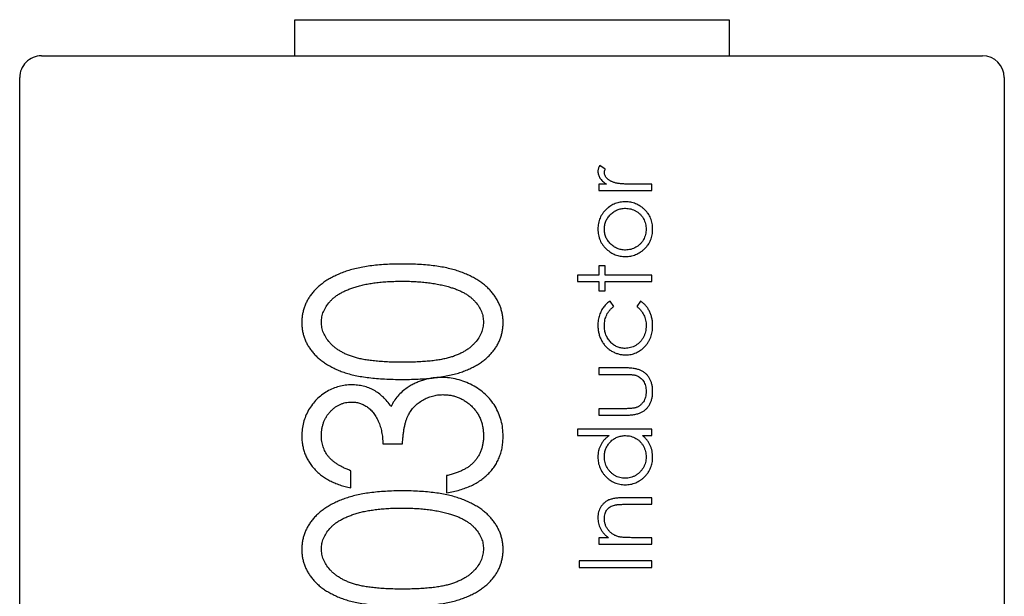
# Model space of a CAD drawing. Header units: millimetres. Extents: x 519 to 938, y 319 to 504.
# Tile 53 of 56: x 900.36 to 907.16, y 454.99 to 458.98. Entities that reach past the tile are written whole.
import ezdxf

# ---------------------------------------------------------------- set-up
doc = ezdxf.new("R2010")
doc.units = ezdxf.units.MM
doc.header["$LTSCALE"] = 30.734
doc.layers.get('0').update_dxf_attribs({"linetype": 'CONTINUOUS'})

msp = doc.modelspace()

# ---------------------------------------------------------------- linework, layer by layer
at = {"linetype": 'Continuous'}
for p, q in [((902.2558, 458.9756), (905.2558, 458.9756)), ((902.2558, 458.7256), (902.2558, 458.9756)), ((905.2558, 458.9756), (905.2558, 458.7256)), ((900.5058, 458.7256), (907.0058, 458.7256)), ((900.3558, 452.0756), (900.3558, 458.5756)), ((907.1558, 458.5756), (907.1558, 452.0756)), ((904.4003, 457.9428), (904.3614, 457.9674)), ((904.4091, 457.8392), (904.3553, 457.8392)), ((904.3553, 457.8392), (904.3553, 457.7944)), ((904.3553, 457.7944), (904.7207, 457.7944)), ((904.7207, 457.8392), (904.5979, 457.8392)), ((904.7207, 457.7944), (904.7207, 457.8392)), ((904.4002, 457.2751), (904.3553, 457.2751)), ((904.3553, 457.2751), (904.3553, 457.211)), ((904.4002, 457.211), (904.4002, 457.2751)), ((904.3553, 457.211), (904.2079, 457.211)), ((904.2079, 457.211), (904.2079, 457.1662)), ((904.2079, 457.1662), (904.3553, 457.1662)), ((904.3553, 457.1662), (904.3553, 457.1021)), ((904.7207, 457.211), (904.4002, 457.211)), ((904.4002, 457.1662), (904.7207, 457.1662)), ((904.4002, 457.1021), (904.4002, 457.1662)), ((904.7207, 457.1662), (904.7207, 457.211)), ((904.3553, 457.1021), (904.4002, 457.1021)), ((904.4579, 456.994), (904.4345, 457.0315)), ((904.6428, 457.0315), (904.6181, 456.994)), ((904.5332, 456.57), (904.3553, 456.57)), ((904.3553, 456.57), (904.3553, 456.5251)), ((904.3553, 456.5251), (904.5248, 456.5251)), ((904.5248, 456.288), (904.3553, 456.288)), ((904.3553, 456.288), (904.3553, 456.2431)), ((904.3553, 456.2431), (904.5299, 456.2431)), ((904.7207, 456.1469), (904.2079, 456.1469)), ((904.2079, 456.1469), (904.2079, 456.1021)), ((904.7207, 456.1021), (904.7207, 456.1469)), ((904.2079, 456.1021), (904.426, 456.1021)), ((904.6575, 456.1021), (904.7207, 456.1021)), ((902.8635, 456.0459), (902.9992, 456.0459)), ((902.643, 455.7406), (902.643, 455.8593)), ((903.3044, 455.8254), (903.3044, 455.7067)), ((904.7207, 455.6726), (904.5341, 455.6726)), ((904.7207, 455.6277), (904.7207, 455.6726)), ((904.5488, 455.6277), (904.7207, 455.6277)), ((904.4212, 455.3969), (904.3553, 455.3969)), ((904.3553, 455.3969), (904.3553, 455.3521)), ((904.7207, 455.3969), (904.5886, 455.3969)), ((904.7207, 455.3521), (904.7207, 455.3969)), ((904.3553, 455.3521), (904.7207, 455.3521)), ((904.7207, 455.2367), (904.2207, 455.2367)), ((904.2207, 455.2367), (904.2207, 455.1918)), ((904.7207, 455.1918), (904.7207, 455.2367)), ((904.2207, 455.1918), (904.7207, 455.1918))]:
    msp.add_line(p, q, dxfattribs=at)
for centre, radius, start, end in [((900.5058, 458.5756), 0.15, 90.00001, 180.00001), ((907.0058, 458.5756), 0.15, 0.00001, 90.00001), ((903.1077, 457.5611), 1.0652, 277.71888, 278.59053)]:
    msp.add_arc(centre, radius, start, end, dxfattribs=at)
for points, knots in [([(904.3614, 457.9674), (904.3595, 457.9641), (904.3558, 457.9576), (904.3519, 457.9476), (904.3494, 457.9379), (904.3491, 457.9315), (904.3489, 457.9284)], [0, 0, 0, 0, 0.279676, 0.536477, 0.774722, 1, 1, 1, 1]), ([(904.3489, 457.9284), (904.3491, 457.9244), (904.3494, 457.9163), (904.3522, 457.9044), (904.3567, 457.8928), (904.363, 457.8813), (904.3714, 457.8702), (904.3818, 457.8594), (904.3945, 457.8489), (904.4041, 457.8425), (904.4091, 457.8392)], [0, 0, 0, 0, 0.107158, 0.213886, 0.324683, 0.439459, 0.561633, 0.693888, 0.839941, 1, 1, 1, 1]), ([(904.3938, 457.9199), (904.3939, 457.9215), (904.3941, 457.925), (904.3953, 457.9306), (904.3975, 457.9365), (904.3993, 457.9406), (904.4003, 457.9428)], [0, 0, 0, 0, 0.205017, 0.43977, 0.704861, 1, 1, 1, 1]), ([(904.4725, 457.8472), (904.4692, 457.8482), (904.4629, 457.8499), (904.4538, 457.853), (904.4454, 457.8564), (904.4375, 457.8601), (904.4304, 457.8641), (904.4239, 457.8683), (904.4181, 457.8729), (904.4115, 457.8794), (904.4046, 457.8877), (904.3983, 457.8981), (904.3945, 457.9089), (904.394, 457.9163), (904.3938, 457.9199)], [0, 0, 0, 0, 0.08796, 0.171717, 0.250668, 0.325882, 0.396881, 0.463575, 0.52807, 0.589688, 0.704809, 0.808662, 0.906193, 1, 1, 1, 1]), ([(904.5979, 457.8392), (904.5904, 457.8392), (904.5759, 457.8393), (904.5553, 457.8397), (904.5367, 457.8402), (904.52, 457.8412), (904.5053, 457.8422), (904.4926, 457.8436), (904.4818, 457.8451), (904.4754, 457.8466), (904.4725, 457.8472)], [0, 0, 0, 0, 0.179823, 0.343762, 0.491834, 0.624109, 0.7414, 0.843062, 0.929145, 1, 1, 1, 1]), ([(904.539, 457.7174), (904.5329, 457.7173), (904.5207, 457.717), (904.5028, 457.7146), (904.4856, 457.7107), (904.4689, 457.7052), (904.4529, 457.6982), (904.4376, 457.6894), (904.4228, 457.6793), (904.4137, 457.6714), (904.4091, 457.6674)], [0, 0, 0, 0, 0.129366, 0.255435, 0.378632, 0.501466, 0.623494, 0.746166, 0.871843, 1, 1, 1, 1]), ([(904.7271, 457.5285), (904.7269, 457.5353), (904.7266, 457.5486), (904.7239, 457.5681), (904.7196, 457.5866), (904.7133, 457.6042), (904.7054, 457.6209), (904.6956, 457.6365), (904.6841, 457.6512), (904.6709, 457.6648), (904.6566, 457.677), (904.6416, 457.6879), (904.626, 457.697), (904.6097, 457.7045), (904.5929, 457.7103), (904.5754, 457.7144), (904.5574, 457.717), (904.5452, 457.7173), (904.539, 457.7174)], [0, 0, 0, 0, 0.068492, 0.134134, 0.197903, 0.260483, 0.322146, 0.383778, 0.446215, 0.510341, 0.574395, 0.636226, 0.697102, 0.756828, 0.816735, 0.876663, 0.937584, 1, 1, 1, 1]), ([(904.4091, 457.6674), (904.4043, 457.6627), (904.3948, 457.6536), (904.3825, 457.6383), (904.3722, 457.6222), (904.3635, 457.6053), (904.3571, 457.5873), (904.3524, 457.5685), (904.3493, 457.5488), (904.349, 457.5354), (904.3489, 457.5285)], [0, 0, 0, 0, 0.128486, 0.253129, 0.375307, 0.496196, 0.617866, 0.741668, 0.868249, 1, 1, 1, 1]), ([(904.3938, 457.5283), (904.3939, 457.5332), (904.3942, 457.5427), (904.3962, 457.5567), (904.3996, 457.5703), (904.4041, 457.5833), (904.4102, 457.5958), (904.4176, 457.6078), (904.4262, 457.6193), (904.4362, 457.63), (904.447, 457.64), (904.4586, 457.6486), (904.4706, 457.6561), (904.4832, 457.6622), (904.4965, 457.6668), (904.5103, 457.6701), (904.5246, 457.6722), (904.5344, 457.6724), (904.5393, 457.6726)], [0, 0, 0, 0, 0.063427, 0.125645, 0.186359, 0.247027, 0.307631, 0.36905, 0.431875, 0.496953, 0.56203, 0.625207, 0.687231, 0.748232, 0.80973, 0.871726, 0.934815, 1, 1, 1, 1]), ([(904.5393, 457.6726), (904.5457, 457.6723), (904.5584, 457.6719), (904.5771, 457.6682), (904.595, 457.662), (904.6121, 457.6535), (904.6279, 457.643), (904.6421, 457.6308), (904.6541, 457.6166), (904.6643, 457.6009), (904.6723, 457.584), (904.678, 457.5662), (904.6817, 457.5476), (904.682, 457.5348), (904.6822, 457.5283)], [0, 0, 0, 0, 0.084748, 0.168209, 0.251534, 0.336098, 0.420107, 0.50234, 0.583995, 0.666292, 0.749092, 0.831017, 0.914394, 1, 1, 1, 1]), ([(904.3489, 457.5285), (904.349, 457.5217), (904.3493, 457.5082), (904.3524, 457.4884), (904.357, 457.4695), (904.3637, 457.4516), (904.3722, 457.4345), (904.3828, 457.4184), (904.395, 457.4031), (904.4045, 457.394), (904.4094, 457.3893)], [0, 0, 0, 0, 0.1313, 0.258712, 0.382089, 0.503564, 0.625181, 0.747287, 0.871502, 1, 1, 1, 1]), ([(904.5393, 457.3841), (904.5344, 457.3842), (904.5246, 457.3845), (904.5103, 457.3866), (904.4965, 457.3899), (904.4832, 457.3944), (904.4706, 457.4006), (904.4586, 457.4079), (904.447, 457.4166), (904.4362, 457.4264), (904.4262, 457.4372), (904.4176, 457.4487), (904.4102, 457.4607), (904.4042, 457.4732), (904.3995, 457.4863), (904.3962, 457.4998), (904.3942, 457.5139), (904.3939, 457.5235), (904.3938, 457.5283)], [0, 0, 0, 0, 0.065164, 0.128232, 0.190209, 0.251687, 0.312668, 0.374443, 0.437599, 0.502359, 0.567416, 0.63022, 0.69162, 0.752601, 0.812835, 0.873956, 0.936154, 1, 1, 1, 1]), ([(904.539, 457.3392), (904.5452, 457.3394), (904.5574, 457.3397), (904.5754, 457.3423), (904.5929, 457.3463), (904.6097, 457.3522), (904.626, 457.3597), (904.6416, 457.3688), (904.6566, 457.3796), (904.6709, 457.3919), (904.6841, 457.4055), (904.6956, 457.4202), (904.7054, 457.4359), (904.7133, 457.4527), (904.7196, 457.4703), (904.7239, 457.4888), (904.7266, 457.5084), (904.7269, 457.5217), (904.7271, 457.5285)], [0, 0, 0, 0, 0.062337, 0.123182, 0.183034, 0.242866, 0.302517, 0.363315, 0.425069, 0.489042, 0.553087, 0.615445, 0.677286, 0.739175, 0.801676, 0.865365, 0.931258, 1, 1, 1, 1]), ([(904.6822, 457.5283), (904.682, 457.5219), (904.6817, 457.5091), (904.678, 457.4905), (904.6723, 457.4726), (904.6643, 457.4557), (904.6542, 457.44), (904.642, 457.4259), (904.6279, 457.4136), (904.6121, 457.4031), (904.595, 457.3947), (904.5771, 457.3885), (904.5584, 457.3848), (904.5457, 457.3843), (904.5393, 457.3841)], [0, 0, 0, 0, 0.08559, 0.168953, 0.251283, 0.334069, 0.416351, 0.497655, 0.580166, 0.664159, 0.748512, 0.831821, 0.915267, 1, 1, 1, 1]), ([(904.4094, 457.3893), (904.414, 457.3853), (904.4231, 457.3774), (904.4378, 457.3672), (904.4532, 457.3586), (904.4691, 457.3515), (904.4857, 457.346), (904.5029, 457.342), (904.5208, 457.3397), (904.5329, 457.3394), (904.539, 457.3392)], [0, 0, 0, 0, 0.128411, 0.253759, 0.377286, 0.498912, 0.621321, 0.744762, 0.871081, 1, 1, 1, 1]), ([(902.9997, 457.2874), (902.9794, 457.2873), (902.9398, 457.2871), (902.8819, 457.2842), (902.8272, 457.2805), (902.7756, 457.2747), (902.7273, 457.267), (902.6822, 457.2578), (902.6403, 457.2469), (902.6013, 457.2345), (902.5653, 457.2203), (902.5314, 457.2053), (902.5002, 457.1887), (902.4708, 457.1715), (902.4444, 457.1521), (902.4198, 457.1323), (902.3974, 457.1112), (902.3779, 457.0885), (902.3603, 457.0652), (902.3452, 457.0411), (902.3323, 457.0163), (902.3221, 456.9908), (902.3137, 456.9647), (902.3079, 456.9379), (902.3043, 456.9104), (902.304, 456.8918), (902.3038, 456.8825)], [0, 0, 0, 0, 0.067961, 0.132439, 0.193759, 0.251445, 0.305897, 0.357178, 0.405407, 0.450724, 0.49385, 0.534979, 0.574363, 0.612264, 0.648672, 0.683742, 0.718015, 0.751313, 0.783813, 0.815539, 0.84646, 0.877075, 0.907444, 0.937986, 0.968659, 1, 1, 1, 1]), ([(903.6945, 456.8825), (903.6944, 456.8918), (903.6941, 456.9104), (903.6901, 456.9379), (903.6843, 456.9648), (903.6761, 456.991), (903.6653, 457.0165), (903.6528, 457.0417), (903.6371, 457.0657), (903.6198, 457.0894), (903.5997, 457.1119), (903.5775, 457.1333), (903.553, 457.1536), (903.5261, 457.1724), (903.4969, 457.1898), (903.4656, 457.2063), (903.4321, 457.2214), (903.3961, 457.2352), (903.3575, 457.2479), (903.3156, 457.2582), (903.2707, 457.2673), (903.2227, 457.2746), (903.1714, 457.2804), (903.117, 457.2846), (903.0593, 457.287), (903.0199, 457.2872), (902.9997, 457.2874)], [0, 0, 0, 0, 0.031376, 0.062122, 0.092697, 0.123382, 0.154144, 0.185364, 0.217283, 0.250057, 0.283587, 0.318103, 0.353399, 0.389917, 0.427861, 0.467289, 0.508194, 0.550985, 0.596072, 0.64428, 0.69527, 0.749445, 0.806902, 0.868017, 0.932259, 1, 1, 1, 1]), ([(902.4395, 456.8862), (902.4402, 456.8984), (902.4418, 456.9231), (902.4529, 456.9595), (902.4717, 456.9943), (902.4925, 457.0221), (902.5126, 457.0433), (902.5301, 457.0587), (902.5499, 457.073), (902.5716, 457.0865), (902.5956, 457.0989), (902.6216, 457.1105), (902.6496, 457.1215), (902.6798, 457.1311), (902.7121, 457.1403), (902.7466, 457.1479), (902.7833, 457.1542), (902.8222, 457.1594), (902.8633, 457.1637), (902.9066, 457.1665), (902.9521, 457.1685), (902.9833, 457.1686), (902.9992, 457.1687)], [0, 0, 0, 0, 0.053215, 0.106865, 0.163668, 0.224514, 0.256806, 0.290515, 0.32566, 0.362707, 0.40166, 0.442873, 0.486117, 0.532099, 0.580687, 0.631787, 0.685525, 0.74244, 0.802221, 0.864898, 0.93094, 1, 1, 1, 1]), ([(902.9992, 457.1687), (903.0151, 457.1686), (903.0464, 457.1685), (903.0924, 457.1662), (903.1367, 457.1633), (903.1791, 457.1583), (903.2198, 457.1527), (903.2586, 457.1451), (903.296, 457.1369), (903.3199, 457.1298), (903.3317, 457.1263)], [0, 0, 0, 0, 0.141769, 0.278949, 0.410811, 0.537615, 0.659351, 0.777204, 0.890306, 1, 1, 1, 1]), ([(903.3317, 457.1263), (903.341, 457.1234), (903.3589, 457.1177), (903.3848, 457.1079), (903.4088, 457.0968), (903.4309, 457.0848), (903.4516, 457.0721), (903.4702, 457.0581), (903.4872, 457.0431), (903.5068, 457.0223), (903.5277, 456.9952), (903.5452, 456.9599), (903.557, 456.9236), (903.5583, 456.8986), (903.5589, 456.8862)], [0, 0, 0, 0, 0.081713, 0.159244, 0.234093, 0.304602, 0.372364, 0.438531, 0.50148, 0.563285, 0.680085, 0.789632, 0.894997, 1, 1, 1, 1]), ([(904.4345, 457.0315), (904.4301, 457.0288), (904.4212, 457.0233), (904.4093, 457.0136), (904.3984, 457.0031), (904.3888, 456.9917), (904.3803, 456.9791), (904.3725, 456.9654), (904.3658, 456.9503), (904.3598, 456.9342), (904.3548, 456.9173), (904.3515, 456.8999), (904.3493, 456.8822), (904.349, 456.8703), (904.3489, 456.8643)], [0, 0, 0, 0, 0.080267, 0.158563, 0.234587, 0.309802, 0.386398, 0.466024, 0.549934, 0.637951, 0.72809, 0.817919, 0.908731, 1, 1, 1, 1]), ([(904.7271, 456.8606), (904.7271, 456.8652), (904.727, 456.8744), (904.7258, 456.8879), (904.7242, 456.9011), (904.7217, 456.9139), (904.7187, 456.9263), (904.7148, 456.9383), (904.7103, 456.9499), (904.7051, 456.9611), (904.6993, 456.9719), (904.6929, 456.9821), (904.686, 456.9918), (904.6784, 457.0008), (904.6704, 457.0094), (904.6618, 457.0174), (904.6526, 457.0249), (904.646, 457.0293), (904.6428, 457.0315)], [0, 0, 0, 0, 0.069989, 0.138173, 0.205171, 0.270235, 0.334578, 0.397462, 0.460097, 0.522258, 0.583527, 0.644144, 0.704068, 0.763043, 0.821803, 0.880931, 0.940367, 1, 1, 1, 1]), ([(904.3938, 456.861), (904.394, 456.8678), (904.3943, 456.8812), (904.3974, 456.9007), (904.4024, 456.9192), (904.4094, 456.9365), (904.4185, 456.9527), (904.4297, 456.9677), (904.4427, 456.9818), (904.4528, 456.9899), (904.4579, 456.994)], [0, 0, 0, 0, 0.134005, 0.26153, 0.385391, 0.506636, 0.626494, 0.747416, 0.871676, 1, 1, 1, 1]), ([(904.6181, 456.994), (904.6232, 456.9897), (904.6333, 456.9812), (904.6463, 456.9667), (904.6575, 456.9515), (904.6666, 456.9352), (904.6736, 456.918), (904.6786, 456.8999), (904.6817, 456.8809), (904.682, 456.8679), (904.6822, 456.8613)], [0, 0, 0, 0, 0.131436, 0.258143, 0.380628, 0.501558, 0.622702, 0.744553, 0.870019, 1, 1, 1, 1]), ([(902.3038, 456.8825), (902.304, 456.8733), (902.3043, 456.855), (902.3079, 456.8279), (902.3137, 456.8015), (902.322, 456.7758), (902.3324, 456.7507), (902.3451, 456.7263), (902.3604, 456.7027), (902.3775, 456.6795), (902.3972, 456.6577), (902.4187, 456.6368), (902.4428, 456.6176), (902.4686, 456.5991), (902.4972, 456.5826), (902.5275, 456.5668), (902.56, 456.5523), (902.5951, 456.5392), (902.633, 456.5274), (902.6745, 456.5175), (902.7196, 456.509), (902.7684, 456.5023), (902.821, 456.4966), (902.8773, 456.4932), (902.9373, 456.4906), (902.9785, 456.4904), (902.9997, 456.4903)], [0, 0, 0, 0, 0.030945, 0.061518, 0.091671, 0.121949, 0.152208, 0.183061, 0.214485, 0.246775, 0.279837, 0.313271, 0.347727, 0.383362, 0.420281, 0.458447, 0.498508, 0.540093, 0.584294, 0.632034, 0.683467, 0.738718, 0.797919, 0.861387, 0.928636, 1, 1, 1, 1]), ([(902.9992, 456.609), (902.9814, 456.6091), (902.9469, 456.6093), (902.897, 456.6109), (902.8504, 456.6134), (902.8072, 456.6175), (902.7673, 456.6221), (902.7308, 456.6278), (902.6978, 456.635), (902.6676, 456.6429), (902.6402, 456.6524), (902.6146, 456.6624), (902.5907, 456.6734), (902.5687, 456.6857), (902.5481, 456.6987), (902.5293, 456.7127), (902.5122, 456.7278), (902.4925, 456.7491), (902.4716, 456.7767), (902.4528, 456.8119), (902.4418, 456.8488), (902.4402, 456.8737), (902.4395, 456.8862)], [0, 0, 0, 0, 0.077044, 0.14952, 0.216704, 0.279443, 0.337729, 0.390911, 0.439926, 0.484367, 0.526062, 0.565635, 0.603702, 0.640073, 0.675055, 0.709014, 0.741863, 0.773861, 0.83465, 0.891739, 0.946073, 1, 1, 1, 1]), ([(903.5589, 456.8862), (903.5581, 456.8738), (903.5566, 456.8489), (903.5451, 456.8123), (903.5267, 456.7768), (903.5056, 456.7491), (903.4856, 456.7279), (903.4684, 456.7127), (903.4497, 456.6984), (903.4291, 456.6855), (903.4071, 456.6731), (903.3831, 456.6622), (903.3577, 456.6517), (903.3301, 456.6427), (903.3001, 456.6346), (903.2668, 456.628), (903.2304, 456.6217), (903.1906, 456.6172), (903.1474, 456.6134), (903.1009, 456.6109), (903.0511, 456.6093), (903.0168, 456.6091), (902.9992, 456.609)], [0, 0, 0, 0, 0.053557, 0.108013, 0.164937, 0.226276, 0.258545, 0.2914, 0.325597, 0.360586, 0.396966, 0.435041, 0.474765, 0.516347, 0.560798, 0.609744, 0.663378, 0.721296, 0.783632, 0.851214, 0.923323, 1, 1, 1, 1]), ([(903.2668, 456.5078), (903.271, 456.5085), (903.2905, 456.5116), (903.3238, 456.5181), (903.3656, 456.5279), (903.4037, 456.54), (903.4389, 456.5534), (903.4719, 456.5676), (903.5024, 456.5832), (903.5307, 456.6003), (903.5569, 456.6185), (903.5809, 456.6378), (903.6024, 456.6587), (903.6219, 456.6803), (903.6388, 456.7032), (903.6536, 456.7268), (903.6666, 456.7509), (903.6765, 456.776), (903.6846, 456.8016), (903.6904, 456.8279), (903.694, 456.855), (903.6944, 456.8733), (903.6945, 456.8825)], [0, 0, 0, 0, 0.020726, 0.094896, 0.163691, 0.227536, 0.287651, 0.345251, 0.400297, 0.453031, 0.504424, 0.553777, 0.601667, 0.648423, 0.694079, 0.738861, 0.782678, 0.825858, 0.868693, 0.911884, 0.955675, 1, 1, 1, 1]), ([(904.3489, 456.8643), (904.349, 456.8595), (904.3491, 456.8501), (904.3504, 456.8361), (904.3522, 456.8225), (904.3551, 456.8093), (904.3585, 456.7964), (904.3629, 456.7838), (904.368, 456.7716), (904.3739, 456.7598), (904.3805, 456.7485), (904.3877, 456.7376), (904.3955, 456.7275), (904.404, 456.7181), (904.413, 456.7091), (904.4228, 456.7009), (904.433, 456.6932), (904.4439, 456.6863), (904.4552, 456.6801), (904.4667, 456.6747), (904.4785, 456.67), (904.4906, 456.6664), (904.5028, 456.6632), (904.5154, 456.6614), (904.5281, 456.6599), (904.5367, 456.6598), (904.541, 456.6597)], [0, 0, 0, 0, 0.045769, 0.090405, 0.134022, 0.177193, 0.219957, 0.262249, 0.304554, 0.346762, 0.38863, 0.430157, 0.470985, 0.511317, 0.551813, 0.592449, 0.633145, 0.67459, 0.715827, 0.756474, 0.796993, 0.837169, 0.877364, 0.917864, 0.958709, 1, 1, 1, 1]), ([(904.537, 456.7046), (904.5321, 456.7047), (904.5225, 456.705), (904.5083, 456.7072), (904.4947, 456.7105), (904.4817, 456.7156), (904.4692, 456.7217), (904.4574, 456.7296), (904.446, 456.7386), (904.4353, 456.749), (904.4256, 456.7604), (904.4171, 456.7727), (904.4099, 456.7857), (904.4039, 456.7993), (904.3995, 456.8138), (904.3961, 456.8289), (904.3942, 456.8447), (904.3939, 456.8555), (904.3938, 456.861)], [0, 0, 0, 0, 0.061906, 0.122282, 0.181243, 0.239687, 0.298403, 0.358078, 0.419262, 0.482458, 0.54645, 0.609183, 0.671752, 0.734538, 0.798031, 0.863079, 0.930478, 1, 1, 1, 1]), ([(904.6822, 456.8613), (904.682, 456.854), (904.6816, 456.8399), (904.678, 456.8192), (904.672, 456.7995), (904.6637, 456.7812), (904.6534, 456.7642), (904.6409, 456.7491), (904.6265, 456.7359), (904.6104, 456.7247), (904.593, 456.7158), (904.5749, 456.7093), (904.5561, 456.7054), (904.5434, 456.7049), (904.537, 456.7046)], [0, 0, 0, 0, 0.090995, 0.178471, 0.263762, 0.348667, 0.432135, 0.513403, 0.594976, 0.677471, 0.759679, 0.840035, 0.919475, 1, 1, 1, 1]), ([(904.541, 456.6597), (904.5474, 456.6599), (904.5599, 456.6602), (904.5783, 456.6631), (904.596, 456.6674), (904.6129, 456.6738), (904.6292, 456.6818), (904.6446, 456.6918), (904.6594, 456.7033), (904.6731, 456.7167), (904.6858, 456.7313), (904.6969, 456.747), (904.7063, 456.7637), (904.7139, 456.7813), (904.7198, 456.7998), (904.724, 456.8193), (904.7267, 456.8396), (904.727, 456.8535), (904.7271, 456.8606)], [0, 0, 0, 0, 0.062366, 0.123016, 0.18218, 0.241315, 0.30026, 0.359833, 0.421027, 0.48433, 0.548024, 0.610609, 0.672995, 0.73555, 0.798904, 0.863665, 0.930441, 1, 1, 1, 1]), ([(904.7271, 456.4068), (904.7271, 456.4113), (904.727, 456.42), (904.7259, 456.4329), (904.7243, 456.4451), (904.7219, 456.4568), (904.7188, 456.4679), (904.7153, 456.4784), (904.7108, 456.4883), (904.7058, 456.4977), (904.7002, 456.5065), (904.694, 456.5147), (904.6873, 456.5224), (904.6802, 456.5295), (904.6723, 456.5359), (904.6642, 456.542), (904.6554, 456.5473), (904.6461, 456.5522), (904.6358, 456.5564), (904.6246, 456.5601), (904.6122, 456.5632), (904.5986, 456.5656), (904.5839, 456.5677), (904.568, 456.569), (904.551, 456.5698), (904.5392, 456.5699), (904.5332, 456.57)], [0, 0, 0, 0, 0.046061, 0.08984, 0.132171, 0.173216, 0.212399, 0.250545, 0.287775, 0.324061, 0.359907, 0.395235, 0.429826, 0.464576, 0.498985, 0.533903, 0.568911, 0.604572, 0.642163, 0.682698, 0.726289, 0.773809, 0.824452, 0.879304, 0.93779, 1, 1, 1, 1]), ([(902.9997, 456.4903), (903.0207, 456.4904), (903.0616, 456.4907), (903.1213, 456.4931), (903.1773, 456.4969), (903.2201, 456.5016), (903.2441, 456.5046), (903.2508, 456.5055)], [0, 0, 0, 0, 0.250582, 0.487648, 0.711396, 0.91997, 1, 1, 1, 1]), ([(903.2676, 456.5038), (903.2569, 456.5036), (903.2356, 456.5033), (903.2042, 456.4997), (903.1736, 456.4941), (903.1437, 456.4864), (903.1146, 456.4764), (903.0864, 456.464), (903.0587, 456.4499), (903.0413, 456.4385), (903.0325, 456.4328)], [0, 0, 0, 0, 0.128702, 0.255959, 0.380234, 0.503224, 0.626943, 0.749781, 0.874355, 1, 1, 1, 1]), ([(903.6945, 456.0978), (903.6939, 456.1165), (903.6928, 456.1533), (903.6816, 456.2068), (903.6645, 456.2577), (903.6399, 456.3052), (903.6091, 456.3491), (903.5723, 456.3883), (903.5296, 456.4225), (903.4819, 456.4513), (903.4307, 456.4745), (903.3776, 456.4917), (903.3229, 456.5017), (903.2861, 456.5031), (903.2676, 456.5038)], [0, 0, 0, 0, 0.085365, 0.167726, 0.248815, 0.330085, 0.411531, 0.492949, 0.575375, 0.660903, 0.746924, 0.83172, 0.915441, 1, 1, 1, 1]), ([(904.5248, 456.5251), (904.5302, 456.5251), (904.5405, 456.5251), (904.5553, 456.5246), (904.5687, 456.5242), (904.5806, 456.5234), (904.591, 456.5223), (904.5999, 456.5211), (904.6074, 456.5196), (904.6118, 456.5183), (904.6138, 456.5177)], [0, 0, 0, 0, 0.181047, 0.346506, 0.495245, 0.628535, 0.745409, 0.845926, 0.930307, 1, 1, 1, 1]), ([(904.6138, 456.5177), (904.6188, 456.5157), (904.6287, 456.5117), (904.6419, 456.5024), (904.6538, 456.4912), (904.6639, 456.4778), (904.6721, 456.4626), (904.678, 456.4455), (904.6816, 456.4269), (904.682, 456.4139), (904.6822, 456.4072)], [0, 0, 0, 0, 0.115661, 0.229984, 0.346404, 0.466957, 0.591629, 0.720163, 0.855368, 1, 1, 1, 1]), ([(902.6475, 456.4529), (902.633, 456.4524), (902.604, 456.4512), (902.5611, 456.4424), (902.5193, 456.4279), (902.4787, 456.4081), (902.4405, 456.3834), (902.406, 456.3534), (902.3758, 456.3186), (902.3503, 456.2795), (902.3297, 456.2374), (902.3148, 456.1931), (902.3053, 456.1473), (902.3043, 456.116), (902.3038, 456.1002)], [0, 0, 0, 0, 0.079683, 0.158785, 0.239272, 0.322312, 0.405678, 0.488497, 0.572, 0.657785, 0.744076, 0.828547, 0.913544, 1, 1, 1, 1]), ([(902.9197, 456.3037), (902.9112, 456.3156), (902.8947, 456.3387), (902.8659, 456.3692), (902.8351, 456.3951), (902.8019, 456.4163), (902.7665, 456.4329), (902.7287, 456.4445), (902.6888, 456.4516), (902.6615, 456.4525), (902.6475, 456.4529)], [0, 0, 0, 0, 0.134854, 0.262638, 0.386223, 0.506389, 0.62632, 0.74704, 0.870657, 1, 1, 1, 1]), ([(903.0325, 456.4328), (903.0206, 456.4241), (902.9971, 456.4069), (902.9665, 456.3759), (902.9401, 456.3417), (902.9265, 456.3164), (902.9197, 456.3037)], [0, 0, 0, 0, 0.255047, 0.503699, 0.751386, 1, 1, 1, 1]), ([(902.9992, 456.0459), (902.9999, 456.0568), (903.0013, 456.0777), (903.0045, 456.1081), (903.0084, 456.1363), (903.0131, 456.1624), (903.0188, 456.186), (903.0246, 456.2076), (903.0318, 456.227), (903.0423, 456.2498), (903.0581, 456.2755), (903.0807, 456.3032), (903.1079, 456.3272), (903.1385, 456.3476), (903.1714, 456.3643), (903.2062, 456.3763), (903.2422, 456.3838), (903.2667, 456.3846), (903.279, 456.3851)], [0, 0, 0, 0, 0.066005, 0.127355, 0.185182, 0.238508, 0.287449, 0.332514, 0.37417, 0.412485, 0.484538, 0.556011, 0.628413, 0.703226, 0.778142, 0.851769, 0.925452, 1, 1, 1, 1]), ([(903.279, 456.3851), (903.2882, 456.3848), (903.3064, 456.3842), (903.3333, 456.3808), (903.3594, 456.3748), (903.3843, 456.3658), (903.4087, 456.3551), (903.4318, 456.3413), (903.4541, 456.3253), (903.4755, 456.3073), (903.4949, 456.287), (903.5121, 456.265), (903.5268, 456.2415), (903.5383, 456.2161), (903.5479, 456.1894), (903.5539, 456.1609), (903.5582, 456.131), (903.5586, 456.1105), (903.5589, 456.1)], [0, 0, 0, 0, 0.061815, 0.122273, 0.182036, 0.241182, 0.300438, 0.36031, 0.421596, 0.484768, 0.548171, 0.609926, 0.67204, 0.734197, 0.797097, 0.862201, 0.929288, 1, 1, 1, 1]), ([(904.5299, 456.2431), (904.5361, 456.2431), (904.5482, 456.2433), (904.5657, 456.244), (904.582, 456.2454), (904.5971, 456.2474), (904.611, 456.2499), (904.6237, 456.2529), (904.6352, 456.2567), (904.6456, 456.2609), (904.655, 456.2658), (904.6638, 456.2712), (904.6722, 456.2771), (904.68, 456.2836), (904.6873, 456.2908), (904.694, 456.2985), (904.7002, 456.3068), (904.7058, 456.3157), (904.7108, 456.3251), (904.7153, 456.3351), (904.7188, 456.3457), (904.7218, 456.3569), (904.7243, 456.3686), (904.7259, 456.3809), (904.727, 456.3937), (904.7271, 456.4024), (904.7271, 456.4068)], [0, 0, 0, 0, 0.063476, 0.122933, 0.178121, 0.229818, 0.277417, 0.321787, 0.362465, 0.399904, 0.435424, 0.470466, 0.505029, 0.539489, 0.573809, 0.608451, 0.643613, 0.679014, 0.715151, 0.752231, 0.789904, 0.828929, 0.869466, 0.911273, 0.954848, 1, 1, 1, 1]), ([(904.6822, 456.4072), (904.682, 456.4005), (904.6816, 456.3875), (904.6779, 456.3687), (904.6718, 456.3513), (904.6647, 456.3381), (904.6581, 456.3284), (904.6525, 456.3219), (904.6466, 456.3158), (904.6402, 456.3104), (904.6333, 456.3057), (904.6261, 456.3014), (904.6183, 456.2979), (904.6129, 456.296), (904.6102, 456.2951)], [0, 0, 0, 0, 0.140305, 0.272971, 0.400766, 0.525455, 0.586839, 0.646464, 0.70539, 0.764029, 0.821914, 0.880284, 0.939513, 1, 1, 1, 1]), ([(902.4395, 456.1015), (902.4397, 456.1098), (902.4401, 456.1259), (902.4431, 456.1496), (902.4478, 456.1721), (902.4545, 456.1936), (902.4632, 456.214), (902.474, 456.2332), (902.4863, 456.2516), (902.5009, 456.2683), (902.5165, 456.2837), (902.5329, 456.2973), (902.5502, 456.3087), (902.5681, 456.3182), (902.5868, 456.3252), (902.6063, 456.3303), (902.6264, 456.3336), (902.6401, 456.334), (902.647, 456.3342)], [0, 0, 0, 0, 0.071086, 0.139569, 0.205919, 0.269925, 0.3339, 0.396798, 0.460554, 0.524996, 0.588177, 0.649484, 0.709, 0.766726, 0.824734, 0.881599, 0.940356, 1, 1, 1, 1]), ([(902.647, 456.3342), (902.6564, 456.3339), (902.675, 456.3333), (902.7022, 456.3268), (902.7284, 456.317), (902.7534, 456.3029), (902.7767, 456.2844), (902.7979, 456.2612), (902.8166, 456.233), (902.833, 456.2006), (902.8468, 456.1651), (902.8561, 456.1269), (902.8626, 456.0871), (902.8632, 456.0598), (902.8635, 456.0459)], [0, 0, 0, 0, 0.07006, 0.139018, 0.207486, 0.278655, 0.351886, 0.428902, 0.512495, 0.603635, 0.699661, 0.796273, 0.896355, 1, 1, 1, 1]), ([(904.6102, 456.2951), (904.6081, 456.2945), (904.6034, 456.2932), (904.5957, 456.2918), (904.5868, 456.2907), (904.5767, 456.2897), (904.5655, 456.2889), (904.553, 456.2883), (904.5393, 456.288), (904.5298, 456.288), (904.5248, 456.288)], [0, 0, 0, 0, 0.078285, 0.168329, 0.272968, 0.390068, 0.522064, 0.66788, 0.826383, 1, 1, 1, 1]), ([(902.3038, 456.1002), (902.304, 456.0894), (902.3045, 456.068), (902.3089, 456.0365), (902.3158, 456.0061), (902.3253, 455.9768), (902.3378, 455.9487), (902.3531, 455.9217), (902.3708, 455.8956), (902.3916, 455.8711), (902.4145, 455.8476), (902.4404, 455.8266), (902.4683, 455.807), (902.4987, 455.7898), (902.5314, 455.7745), (902.5664, 455.761), (902.6038, 455.7495), (902.6297, 455.7436), (902.643, 455.7406)], [0, 0, 0, 0, 0.060041, 0.119082, 0.176578, 0.23349, 0.290507, 0.347534, 0.405908, 0.465594, 0.526442, 0.588268, 0.651151, 0.715679, 0.782548, 0.852132, 0.924147, 1, 1, 1, 1]), ([(902.643, 455.8593), (902.634, 455.8628), (902.6167, 455.8695), (902.5919, 455.8805), (902.5694, 455.8926), (902.5485, 455.9047), (902.5299, 455.9176), (902.5131, 455.931), (902.4986, 455.9451), (902.4816, 455.9643), (902.4645, 455.9906), (902.4501, 456.0252), (902.441, 456.0625), (902.44, 456.0883), (902.4395, 456.1015)], [0, 0, 0, 0, 0.084552, 0.163976, 0.238834, 0.309315, 0.376459, 0.438453, 0.497902, 0.554721, 0.664388, 0.772518, 0.883713, 1, 1, 1, 1]), ([(903.3044, 455.7067), (903.32, 455.7095), (903.3503, 455.715), (903.3941, 455.7262), (903.4348, 455.7396), (903.4728, 455.7553), (903.5078, 455.7733), (903.54, 455.7935), (903.5694, 455.8157), (903.5957, 455.8405), (903.619, 455.867), (903.6394, 455.8952), (903.6563, 455.9253), (903.6702, 455.9568), (903.6811, 455.9898), (903.6891, 456.0244), (903.6936, 456.0606), (903.6942, 456.0853), (903.6945, 456.0978)], [0, 0, 0, 0, 0.078079, 0.151819, 0.22248, 0.289459, 0.354136, 0.416374, 0.47666, 0.535825, 0.593847, 0.650659, 0.707225, 0.763393, 0.82028, 0.878393, 0.938093, 1, 1, 1, 1]), ([(903.5589, 456.1), (903.5587, 456.0907), (903.5584, 456.0725), (903.5547, 456.0459), (903.5493, 456.0205), (903.5411, 455.9966), (903.5316, 455.9735), (903.5189, 455.9521), (903.5043, 455.9318), (903.493, 455.9194), (903.4873, 455.9131)], [0, 0, 0, 0, 0.135611, 0.265757, 0.391324, 0.513761, 0.634589, 0.755451, 0.876527, 1, 1, 1, 1]), ([(904.426, 456.1021), (904.4199, 456.0973), (904.408, 456.088), (904.3921, 456.0723), (904.3788, 456.0553), (904.3678, 456.0372), (904.3594, 456.018), (904.3532, 455.9977), (904.3496, 455.9763), (904.3491, 455.9617), (904.3489, 455.9542)], [0, 0, 0, 0, 0.133757, 0.261489, 0.385247, 0.505898, 0.62579, 0.747015, 0.871116, 1, 1, 1, 1]), ([(904.3938, 455.9548), (904.3939, 455.9599), (904.394, 455.9699), (904.3962, 455.9846), (904.3993, 455.9987), (904.404, 456.0121), (904.4098, 456.025), (904.4169, 456.0373), (904.4255, 456.0488), (904.4352, 456.0597), (904.4458, 456.0696), (904.4572, 456.0783), (904.4693, 456.0856), (904.4819, 456.0917), (904.4953, 456.0963), (904.5092, 456.0996), (904.5238, 456.1016), (904.5338, 456.1019), (904.5388, 456.1021)], [0, 0, 0, 0, 0.066049, 0.130033, 0.192388, 0.253903, 0.314524, 0.375813, 0.437905, 0.501259, 0.564848, 0.626506, 0.687493, 0.748087, 0.808781, 0.870812, 0.934366, 1, 1, 1, 1]), ([(904.5388, 456.1021), (904.5454, 456.1018), (904.5584, 456.1014), (904.5774, 456.0978), (904.5953, 456.0917), (904.6121, 456.0834), (904.6275, 456.0728), (904.6414, 456.0603), (904.6534, 456.0455), (904.6637, 456.0291), (904.6719, 456.0114), (904.6779, 455.9929), (904.6815, 455.9738), (904.682, 455.9609), (904.6822, 455.9544)], [0, 0, 0, 0, 0.086544, 0.169548, 0.251501, 0.332864, 0.413824, 0.494444, 0.576897, 0.66176, 0.747448, 0.831336, 0.915198, 1, 1, 1, 1]), ([(904.7271, 455.9528), (904.7269, 455.9601), (904.7266, 455.9744), (904.7233, 455.9954), (904.7181, 456.0155), (904.7107, 456.0348), (904.701, 456.0531), (904.689, 456.0706), (904.6744, 456.0871), (904.6632, 456.097), (904.6575, 456.1021)], [0, 0, 0, 0, 0.12763, 0.251855, 0.3727, 0.492835, 0.61373, 0.737915, 0.865702, 1, 1, 1, 1]), ([(904.3489, 455.9542), (904.3491, 455.9477), (904.3495, 455.9349), (904.352, 455.9161), (904.3563, 455.898), (904.3625, 455.8806), (904.3701, 455.8639), (904.3798, 455.848), (904.391, 455.8327), (904.4039, 455.8184), (904.4179, 455.8052), (904.4328, 455.7938), (904.4484, 455.7841), (904.4648, 455.7761), (904.4818, 455.7699), (904.4996, 455.7655), (904.5181, 455.7628), (904.5306, 455.7625), (904.537, 455.7623)], [0, 0, 0, 0, 0.065114, 0.128369, 0.190418, 0.251921, 0.313274, 0.375086, 0.438389, 0.503209, 0.567967, 0.630868, 0.691997, 0.752426, 0.813096, 0.873921, 0.936225, 1, 1, 1, 1]), ([(904.5375, 455.8072), (904.5312, 455.8074), (904.5188, 455.8078), (904.5004, 455.8119), (904.4824, 455.818), (904.4652, 455.8268), (904.4492, 455.8376), (904.435, 455.8504), (904.4225, 455.8647), (904.4122, 455.8808), (904.404, 455.8981), (904.3981, 455.9163), (904.3945, 455.9353), (904.394, 455.9483), (904.3938, 455.9548)], [0, 0, 0, 0, 0.08199, 0.163342, 0.245815, 0.330154, 0.415225, 0.497964, 0.580495, 0.663756, 0.747524, 0.830407, 0.914079, 1, 1, 1, 1]), ([(904.537, 455.7623), (904.5435, 455.7625), (904.5563, 455.7628), (904.5751, 455.7655), (904.5931, 455.7698), (904.6105, 455.7759), (904.627, 455.7839), (904.6429, 455.7934), (904.6578, 455.8049), (904.6719, 455.8179), (904.6848, 455.8321), (904.6962, 455.8472), (904.7057, 455.8631), (904.7136, 455.8796), (904.7196, 455.8969), (904.7239, 455.9149), (904.7266, 455.9336), (904.7269, 455.9464), (904.7271, 455.9528)], [0, 0, 0, 0, 0.064954, 0.128099, 0.189669, 0.250706, 0.311891, 0.373265, 0.435809, 0.500424, 0.565061, 0.627671, 0.689332, 0.75007, 0.810996, 0.872567, 0.93538, 1, 1, 1, 1]), ([(904.6822, 455.9544), (904.682, 455.948), (904.6816, 455.9353), (904.6778, 455.9167), (904.6719, 455.8985), (904.6634, 455.8813), (904.653, 455.8652), (904.6405, 455.8506), (904.6259, 455.8379), (904.6099, 455.827), (904.5925, 455.8182), (904.5746, 455.8118), (904.5562, 455.808), (904.5437, 455.8074), (904.5375, 455.8072)], [0, 0, 0, 0, 0.083744, 0.166215, 0.248688, 0.332842, 0.416952, 0.500107, 0.583507, 0.669193, 0.754516, 0.837141, 0.918411, 1, 1, 1, 1]), ([(903.4873, 455.9131), (903.4823, 455.9084), (903.4721, 455.8987), (903.4546, 455.8856), (903.4348, 455.8734), (903.413, 455.8621), (903.3891, 455.8513), (903.3627, 455.8421), (903.3345, 455.8328), (903.3146, 455.8279), (903.3044, 455.8254)], [0, 0, 0, 0, 0.099603, 0.206494, 0.318976, 0.438505, 0.565647, 0.701638, 0.846574, 1, 1, 1, 1]), ([(902.9997, 455.7203), (902.9794, 455.7201), (902.9398, 455.7199), (902.8819, 455.717), (902.8272, 455.7133), (902.7756, 455.7075), (902.7273, 455.6998), (902.6822, 455.6906), (902.6403, 455.6798), (902.6013, 455.6673), (902.5653, 455.6531), (902.5314, 455.6382), (902.5002, 455.6216), (902.4708, 455.6044), (902.4444, 455.585), (902.4198, 455.5652), (902.3974, 455.5441), (902.3779, 455.5213), (902.3603, 455.4981), (902.3452, 455.4739), (902.3323, 455.4492), (902.3221, 455.4236), (902.3137, 455.3975), (902.3079, 455.3707), (902.3043, 455.3432), (902.304, 455.3247), (902.3038, 455.3153)], [0, 0, 0, 0, 0.067961, 0.132439, 0.193759, 0.251445, 0.305897, 0.357178, 0.405407, 0.450724, 0.49385, 0.534979, 0.574363, 0.612264, 0.648672, 0.683742, 0.718015, 0.751313, 0.783813, 0.815539, 0.84646, 0.877075, 0.907444, 0.937986, 0.968659, 1, 1, 1, 1]), ([(903.6945, 455.3153), (903.6944, 455.3247), (903.6941, 455.3433), (903.6901, 455.3707), (903.6843, 455.3976), (903.6761, 455.4239), (903.6653, 455.4494), (903.6528, 455.4745), (903.6371, 455.4985), (903.6198, 455.5222), (903.5997, 455.5448), (903.5775, 455.5662), (903.553, 455.5864), (903.5261, 455.6053), (903.4969, 455.6227), (903.4656, 455.6392), (903.4321, 455.6543), (903.3961, 455.668), (903.3575, 455.6807), (903.3156, 455.6911), (903.2707, 455.7001), (903.2227, 455.7075), (903.1714, 455.7132), (903.117, 455.7175), (903.0593, 455.7198), (903.0199, 455.7201), (902.9997, 455.7203)], [0, 0, 0, 0, 0.031376, 0.062122, 0.092697, 0.123382, 0.154144, 0.185364, 0.217283, 0.250057, 0.283587, 0.318103, 0.353399, 0.389917, 0.427861, 0.467289, 0.508194, 0.550985, 0.596072, 0.64428, 0.69527, 0.749445, 0.806902, 0.868017, 0.932259, 1, 1, 1, 1]), ([(904.5341, 455.6726), (904.5282, 455.6726), (904.5166, 455.6725), (904.5, 455.6717), (904.4845, 455.6705), (904.4702, 455.669), (904.4572, 455.6667), (904.4454, 455.6642), (904.4348, 455.6611), (904.4224, 455.6563), (904.4085, 455.649), (904.3934, 455.6381), (904.3803, 455.6249), (904.3691, 455.6099), (904.3601, 455.5932), (904.3535, 455.5752), (904.3496, 455.5559), (904.3491, 455.5427), (904.3489, 455.5359)], [0, 0, 0, 0, 0.067927, 0.131726, 0.190668, 0.245197, 0.295509, 0.341244, 0.383386, 0.42144, 0.492956, 0.562869, 0.633024, 0.704457, 0.776512, 0.848822, 0.92276, 1, 1, 1, 1]), ([(902.4395, 455.319), (902.4402, 455.3313), (902.4418, 455.3559), (902.4529, 455.3923), (902.4717, 455.4272), (902.4925, 455.4549), (902.5126, 455.4761), (902.5301, 455.4915), (902.5499, 455.5058), (902.5716, 455.5194), (902.5956, 455.5318), (902.6216, 455.5433), (902.6496, 455.5544), (902.6798, 455.564), (902.7121, 455.5731), (902.7466, 455.5807), (902.7833, 455.587), (902.8222, 455.5923), (902.8633, 455.5966), (902.9066, 455.5993), (902.9521, 455.6013), (902.9833, 455.6015), (902.9992, 455.6015)], [0, 0, 0, 0, 0.053215, 0.106865, 0.163668, 0.224514, 0.256806, 0.290515, 0.32566, 0.362707, 0.40166, 0.442873, 0.486117, 0.532099, 0.580687, 0.631787, 0.685525, 0.74244, 0.802221, 0.864898, 0.93094, 1, 1, 1, 1]), ([(902.9992, 455.6015), (903.0151, 455.6015), (903.0464, 455.6014), (903.0924, 455.599), (903.1367, 455.5961), (903.1791, 455.5911), (903.2198, 455.5856), (903.2586, 455.5779), (903.296, 455.5697), (903.3199, 455.5626), (903.3317, 455.5591)], [0, 0, 0, 0, 0.141769, 0.278949, 0.410811, 0.537615, 0.659351, 0.777204, 0.890306, 1, 1, 1, 1]), ([(904.3938, 455.5281), (904.394, 455.5342), (904.3943, 455.5459), (904.3978, 455.5626), (904.4033, 455.5775), (904.4114, 455.5905), (904.4217, 455.6016), (904.4343, 455.6107), (904.4491, 455.6179), (904.46, 455.6209), (904.4657, 455.6224)], [0, 0, 0, 0, 0.140739, 0.270019, 0.390719, 0.506822, 0.621524, 0.739167, 0.86448, 1, 1, 1, 1]), ([(904.4657, 455.6224), (904.4676, 455.6228), (904.4719, 455.6237), (904.4791, 455.6248), (904.4875, 455.6257), (904.4973, 455.6265), (904.5083, 455.627), (904.5207, 455.6274), (904.5343, 455.6276), (904.5438, 455.6277), (904.5488, 455.6277)], [0, 0, 0, 0, 0.071092, 0.158517, 0.25992, 0.376746, 0.510174, 0.65789, 0.82115, 1, 1, 1, 1]), ([(903.3317, 455.5591), (903.341, 455.5562), (903.3589, 455.5505), (903.3848, 455.5407), (903.4088, 455.5297), (903.4309, 455.5176), (903.4516, 455.5049), (903.4702, 455.491), (903.4872, 455.476), (903.5068, 455.4552), (903.5277, 455.428), (903.5452, 455.3927), (903.557, 455.3564), (903.5583, 455.3315), (903.5589, 455.319)], [0, 0, 0, 0, 0.081713, 0.159244, 0.234093, 0.304602, 0.372364, 0.438531, 0.50148, 0.563285, 0.680085, 0.789632, 0.894997, 1, 1, 1, 1]), ([(904.3489, 455.5359), (904.3491, 455.5293), (904.3495, 455.516), (904.3528, 455.4966), (904.3583, 455.478), (904.3658, 455.46), (904.3758, 455.4429), (904.3884, 455.4265), (904.4036, 455.411), (904.4152, 455.4017), (904.4212, 455.3969)], [0, 0, 0, 0, 0.12314, 0.243411, 0.36189, 0.48007, 0.601012, 0.726431, 0.859024, 1, 1, 1, 1]), ([(904.4905, 455.4038), (904.4872, 455.4048), (904.4805, 455.4068), (904.4708, 455.4107), (904.4615, 455.4153), (904.4526, 455.4207), (904.4442, 455.4268), (904.4362, 455.4336), (904.4287, 455.4412), (904.4215, 455.4494), (904.415, 455.4582), (904.4093, 455.4673), (904.4046, 455.4768), (904.4005, 455.4865), (904.3975, 455.4965), (904.3953, 455.5068), (904.394, 455.5174), (904.3938, 455.5245), (904.3938, 455.5281)], [0, 0, 0, 0, 0.061985, 0.123883, 0.184782, 0.245602, 0.307065, 0.369229, 0.432026, 0.49708, 0.561852, 0.625426, 0.687649, 0.74977, 0.811016, 0.873373, 0.936014, 1, 1, 1, 1]), ([(904.5886, 455.3969), (904.5829, 455.3969), (904.5719, 455.397), (904.5562, 455.3972), (904.5419, 455.3979), (904.5289, 455.3985), (904.5174, 455.3995), (904.5072, 455.4007), (904.4984, 455.4021), (904.493, 455.4033), (904.4905, 455.4038)], [0, 0, 0, 0, 0.173906, 0.333601, 0.479157, 0.61054, 0.728948, 0.832385, 0.923005, 1, 1, 1, 1]), ([(902.3038, 455.3153), (902.304, 455.3061), (902.3043, 455.2878), (902.3079, 455.2608), (902.3137, 455.2343), (902.322, 455.2087), (902.3324, 455.1836), (902.3451, 455.1591), (902.3604, 455.1355), (902.3775, 455.1124), (902.3972, 455.0906), (902.4187, 455.0696), (902.4428, 455.0504), (902.4686, 455.0319), (902.4972, 455.0155), (902.5275, 454.9997), (902.56, 454.9851), (902.5951, 454.9721), (902.633, 454.9603), (902.6745, 454.9503), (902.7196, 454.9419), (902.7684, 454.9352), (902.821, 454.9294), (902.8773, 454.9261), (902.9373, 454.9235), (902.9785, 454.9232), (902.9997, 454.9231)], [0, 0, 0, 0, 0.030945, 0.061518, 0.091671, 0.121949, 0.152208, 0.183061, 0.214485, 0.246775, 0.279837, 0.313271, 0.347727, 0.383362, 0.420281, 0.458447, 0.498508, 0.540093, 0.584294, 0.632034, 0.683467, 0.738718, 0.797919, 0.861387, 0.928636, 1, 1, 1, 1]), ([(902.9992, 455.0418), (902.9814, 455.0419), (902.9469, 455.0421), (902.897, 455.0437), (902.8504, 455.0462), (902.8072, 455.0503), (902.7673, 455.0549), (902.7308, 455.0606), (902.6978, 455.0679), (902.6676, 455.0757), (902.6402, 455.0852), (902.6146, 455.0952), (902.5907, 455.1063), (902.5687, 455.1186), (902.5481, 455.1315), (902.5293, 455.1456), (902.5122, 455.1607), (902.4925, 455.182), (902.4716, 455.2096), (902.4528, 455.2448), (902.4418, 455.2816), (902.4402, 455.3066), (902.4395, 455.319)], [0, 0, 0, 0, 0.077044, 0.14952, 0.216704, 0.279443, 0.337729, 0.390911, 0.439926, 0.484367, 0.526062, 0.565635, 0.603702, 0.640073, 0.675055, 0.709014, 0.741863, 0.773861, 0.83465, 0.891739, 0.946073, 1, 1, 1, 1]), ([(903.5589, 455.319), (903.5581, 455.3067), (903.5566, 455.2817), (903.5451, 455.2452), (903.5267, 455.2097), (903.5056, 455.1819), (903.4856, 455.1608), (903.4684, 455.1456), (903.4497, 455.1313), (903.4291, 455.1184), (903.4071, 455.106), (903.3831, 455.0951), (903.3577, 455.0845), (903.3301, 455.0756), (903.3001, 455.0675), (903.2668, 455.0608), (903.2304, 455.0546), (903.1906, 455.05), (903.1474, 455.0463), (903.1009, 455.0437), (903.0511, 455.0421), (903.0168, 455.0419), (902.9992, 455.0418)], [0, 0, 0, 0, 0.053557, 0.108013, 0.164937, 0.226276, 0.258545, 0.2914, 0.325597, 0.360586, 0.396966, 0.435041, 0.474765, 0.516347, 0.560798, 0.609744, 0.663378, 0.721296, 0.783632, 0.851214, 0.923323, 1, 1, 1, 1]), ([(902.9997, 454.9231), (903.0207, 454.9233), (903.0616, 454.9235), (903.1213, 454.926), (903.1773, 454.9298), (903.2297, 454.9355), (903.2786, 454.9421), (903.3238, 454.951), (903.3656, 454.9607), (903.4037, 454.9729), (903.4389, 454.9863), (903.4719, 455.0004), (903.5024, 455.0161), (903.5307, 455.0332), (903.5569, 455.0514), (903.5809, 455.0707), (903.6024, 455.0915), (903.6219, 455.1132), (903.6388, 455.1361), (903.6536, 455.1597), (903.6666, 455.1838), (903.6765, 455.2089), (903.6846, 455.2345), (903.6904, 455.2608), (903.694, 455.2878), (903.6944, 455.3061), (903.6945, 455.3153)], [0, 0, 0, 0, 0.070859, 0.137895, 0.201166, 0.260145, 0.315467, 0.367313, 0.415402, 0.460031, 0.502053, 0.542316, 0.580795, 0.617657, 0.653582, 0.68808, 0.721557, 0.75424, 0.786154, 0.817458, 0.848087, 0.878271, 0.908213, 0.938405, 0.969016, 1, 1, 1, 1])]:
    msp.add_open_spline(points, degree=3, knots=knots, dxfattribs=at)

doc.saveas('drawing.dxf')
